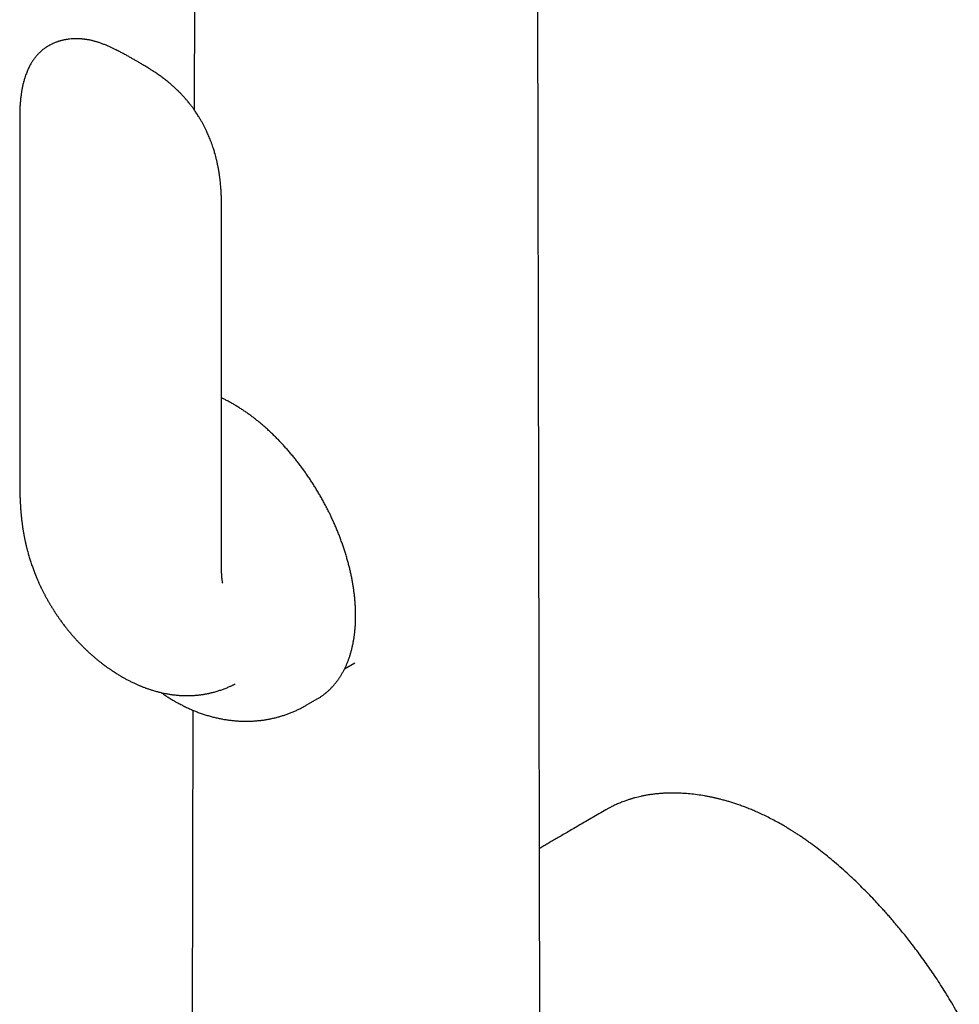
# Model space of a CAD drawing. Header units: millimetres. Extents: x 8 to 1012, y 12 to 1096.
# Tile 10 of 44: x 931 to 995, y 279 to 346. Entities that reach past the tile are written whole.
import ezdxf

# ---------------------------------------------------------------- set-up
doc = ezdxf.new("R2010")
doc.units = ezdxf.units.MM

msp = doc.modelspace()

# ---------------------------------------------------------------- linework, layer by layer
at = {"color": 7, "linetype": 'Continuous', "lineweight": 30}
for p, q in [((966.704, 271.874), (966.472, 380.397)), ((943.353, 376.234), (943.274, 339.537)), ((931.45, 339.049), (931.45, 314.471)), ((945.115, 308.694), (945.115, 333.272)), ((953.46, 301.691), (954.145, 302.086)), ((950.853, 299.219), (951.606, 299.654)), ((951.606, 299.654), (951.61, 299.656)), ((943.187, 298.887), (943.128, 271.052)), ((971.163, 292.146), (971.161, 292.144))]:
    msp.add_line(p, q, dxfattribs=at)
for points, knots in [([(945.115, 333.273), (945.115, 333.336), (945.115, 333.455), (945.111, 333.622), (945.107, 333.765), (945.102, 333.883), (945.097, 333.979), (945.093, 334.054), (945.089, 334.117), (945.085, 334.177), (945.081, 334.242), (945.076, 334.31), (945.067, 334.416), (945.054, 334.562), (945.037, 334.717), (945.022, 334.847), (945.009, 334.951), (944.995, 335.057), (944.979, 335.166), (944.962, 335.275), (944.946, 335.376), (944.932, 335.457), (944.921, 335.515), (944.913, 335.559), (944.905, 335.604), (944.894, 335.659), (944.879, 335.738), (944.858, 335.838), (944.833, 335.954), (944.8, 336.1), (944.758, 336.272), (944.708, 336.462), (944.66, 336.632), (944.614, 336.787), (944.566, 336.94), (944.511, 337.104), (944.448, 337.282), (944.382, 337.458), (944.314, 337.63), (944.249, 337.787), (944.185, 337.932), (944.127, 338.059), (944.062, 338.197), (943.986, 338.351), (943.896, 338.527), (943.799, 338.705), (943.71, 338.86), (943.63, 338.993), (943.562, 339.104), (943.489, 339.22), (943.413, 339.336), (943.338, 339.446), (943.272, 339.541), (943.209, 339.629), (943.143, 339.72), (943.073, 339.812), (943.006, 339.899), (942.937, 339.986), (942.864, 340.076), (942.795, 340.16), (942.734, 340.232), (942.674, 340.301), (942.607, 340.376), (942.542, 340.448), (942.484, 340.511), (942.429, 340.57), (942.371, 340.631), (942.31, 340.694), (942.245, 340.759), (942.167, 340.836), (942.078, 340.922), (941.987, 341.007), (941.906, 341.081), (941.827, 341.152), (941.737, 341.231), (941.626, 341.326), (941.505, 341.426), (941.378, 341.527), (941.259, 341.62), (941.14, 341.71), (941.023, 341.796), (940.91, 341.876), (940.792, 341.959), (940.662, 342.048), (940.527, 342.138), (940.402, 342.219), (940.288, 342.292), (940.175, 342.363), (940.051, 342.439), (939.925, 342.516), (939.805, 342.589), (939.692, 342.656), (939.58, 342.722), (939.447, 342.8), (939.286, 342.893), (939.095, 343.003), (938.892, 343.118), (938.718, 343.215), (938.576, 343.292), (938.47, 343.35), (938.364, 343.407), (938.266, 343.458), (938.186, 343.5), (938.125, 343.532), (938.08, 343.555), (938.037, 343.577), (937.986, 343.602), (937.913, 343.638), (937.825, 343.682), (937.73, 343.727), (937.641, 343.769), (937.548, 343.811), (937.45, 343.854), (937.35, 343.897), (937.25, 343.938), (937.146, 343.98), (937.038, 344.021), (936.932, 344.059), (936.832, 344.093), (936.733, 344.125), (936.636, 344.154), (936.546, 344.18), (936.469, 344.2), (936.391, 344.22), (936.302, 344.241), (936.2, 344.263), (936.096, 344.282), (936, 344.299), (935.913, 344.311), (935.835, 344.322), (935.757, 344.331), (935.677, 344.338), (935.59, 344.345), (935.492, 344.351), (935.346, 344.356), (935.159, 344.356), (934.938, 344.344), (934.765, 344.326), (934.635, 344.307), (934.547, 344.292), (934.463, 344.276), (934.376, 344.258), (934.288, 344.236), (934.205, 344.214), (934.133, 344.193), (934.07, 344.174), (933.999, 344.15), (933.911, 344.119), (933.816, 344.082), (933.731, 344.045), (933.654, 344.01), (933.58, 343.974), (933.508, 343.936), (933.446, 343.902), (933.388, 343.869), (933.328, 343.832), (933.27, 343.795), (933.216, 343.759), (933.161, 343.72), (933.097, 343.674), (933.032, 343.623), (932.971, 343.574), (932.914, 343.525), (932.85, 343.467), (932.784, 343.404), (932.72, 343.34), (932.66, 343.276), (932.598, 343.207), (932.537, 343.134), (932.482, 343.064), (932.429, 342.994), (932.373, 342.917), (932.315, 342.831), (932.26, 342.744), (932.196, 342.638), (932.127, 342.514), (932.059, 342.378), (932.002, 342.255), (931.951, 342.136), (931.9, 342.008), (931.84, 341.845), (931.777, 341.652), (931.715, 341.43), (931.661, 341.209), (931.621, 341.019), (931.593, 340.864), (931.573, 340.748), (931.556, 340.635), (931.539, 340.516), (931.523, 340.382), (931.507, 340.244), (931.495, 340.111), (931.484, 339.985), (931.475, 339.854), (931.467, 339.719), (931.461, 339.578), (931.456, 339.441), (931.453, 339.303), (931.451, 339.174), (931.451, 339.091), (931.451, 339.051)], [0, 0, 0, 0, 0.008252, 0.015383, 0.02144, 0.026457, 0.030465, 0.03355, 0.035942, 0.03847, 0.04117, 0.04404, 0.04705, 0.054434, 0.062198, 0.066317, 0.070557, 0.074913, 0.079384, 0.083964, 0.088301, 0.091755, 0.093848, 0.095412, 0.097099, 0.099347, 0.102149, 0.106636, 0.111455, 0.116175, 0.124363, 0.132208, 0.139104, 0.144903, 0.15089, 0.157563, 0.164757, 0.172456, 0.178952, 0.185702, 0.191706, 0.196799, 0.201405, 0.208823, 0.216141, 0.223538, 0.231558, 0.236109, 0.240941, 0.246086, 0.251449, 0.256594, 0.26097, 0.264451, 0.268784, 0.273655, 0.27751, 0.281204, 0.286225, 0.29068, 0.29359, 0.296907, 0.301243, 0.305014, 0.308056, 0.311099, 0.314372, 0.317846, 0.32129, 0.325086, 0.330554, 0.335904, 0.339719, 0.343683, 0.348594, 0.354058, 0.361295, 0.367607, 0.373857, 0.380204, 0.386135, 0.39187, 0.39796, 0.404721, 0.412309, 0.419166, 0.42442, 0.430449, 0.437111, 0.444093, 0.450326, 0.456185, 0.461982, 0.468062, 0.477194, 0.487259, 0.497783, 0.508459, 0.5137, 0.519001, 0.524367, 0.529287, 0.533398, 0.536052, 0.538194, 0.539956, 0.542345, 0.545578, 0.550535, 0.555103, 0.559184, 0.563535, 0.568577, 0.573479, 0.577823, 0.582761, 0.588247, 0.593346, 0.597843, 0.60234, 0.607464, 0.611686, 0.615048, 0.618332, 0.622689, 0.62761, 0.632507, 0.637153, 0.640874, 0.644383, 0.647877, 0.651463, 0.655202, 0.659524, 0.664475, 0.674636, 0.684172, 0.693407, 0.697378, 0.701322, 0.704977, 0.708478, 0.71262, 0.716853, 0.719748, 0.722308, 0.725414, 0.729446, 0.734514, 0.738654, 0.741524, 0.745545, 0.749465, 0.752137, 0.754877, 0.758327, 0.761422, 0.764017, 0.7669, 0.770339, 0.774478, 0.777762, 0.780712, 0.78445, 0.789333, 0.793102, 0.796692, 0.80122, 0.805703, 0.809632, 0.813297, 0.817758, 0.822756, 0.827463, 0.83185, 0.839821, 0.84699, 0.852802, 0.858464, 0.864805, 0.871701, 0.882269, 0.892881, 0.90326, 0.913408, 0.919307, 0.924603, 0.929368, 0.934687, 0.940899, 0.94741, 0.953354, 0.958711, 0.964359, 0.970906, 0.976703, 0.983008, 0.989086, 0.994755, 1, 1, 1, 1]), ([(951.61, 299.657), (951.64, 299.675), (951.723, 299.722), (951.854, 299.807), (952.003, 299.912), (952.148, 300.023), (952.289, 300.141), (952.426, 300.265), (952.558, 300.396), (952.685, 300.533), (952.808, 300.676), (952.927, 300.825), (953.04, 300.98), (953.149, 301.141), (953.253, 301.308), (953.352, 301.481), (953.446, 301.659), (953.534, 301.843), (953.618, 302.032), (953.696, 302.227), (953.769, 302.427), (953.836, 302.632), (953.898, 302.841), (953.954, 303.056), (954.005, 303.275), (954.05, 303.498), (954.089, 303.725), (954.123, 303.957), (954.151, 304.192), (954.173, 304.431), (954.19, 304.674), (954.201, 304.92), (954.207, 305.169), (954.206, 305.421), (954.2, 305.676), (954.189, 305.933), (954.171, 306.193), (954.149, 306.456), (954.12, 306.72), (954.086, 306.987), (954.047, 307.255), (954.002, 307.525), (953.952, 307.796), (953.896, 308.069), (953.835, 308.343), (953.768, 308.618), (953.697, 308.893), (953.62, 309.169), (953.538, 309.446), (953.451, 309.723), (953.359, 310), (953.262, 310.277), (953.16, 310.553), (953.053, 310.83), (952.942, 311.105), (952.826, 311.38), (952.705, 311.654), (952.579, 311.926), (952.45, 312.198), (952.316, 312.467), (952.177, 312.736), (952.035, 313.002), (951.888, 313.266), (951.738, 313.529), (951.583, 313.789), (951.425, 314.046), (951.263, 314.301), (951.097, 314.553), (950.928, 314.802), (950.756, 315.047), (950.58, 315.29), (950.401, 315.529), (950.219, 315.764), (950.034, 315.996), (949.847, 316.224), (949.656, 316.447), (949.463, 316.667), (949.268, 316.882), (949.07, 317.093), (948.87, 317.299), (948.667, 317.5), (948.463, 317.696), (948.257, 317.888), (948.049, 318.074), (947.84, 318.255), (947.629, 318.431), (947.417, 318.601), (947.203, 318.765), (946.989, 318.924), (946.773, 319.076), (946.557, 319.223), (946.34, 319.364), (946.122, 319.499), (945.904, 319.627), (945.685, 319.749), (945.467, 319.864), (945.277, 319.959), (945.159, 320.014), (945.115, 320.034)], [0, 0, 0, 0, 0.005854, 0.015995, 0.026137, 0.036285, 0.046442, 0.056613, 0.066801, 0.077009, 0.08724, 0.097496, 0.107778, 0.118088, 0.128425, 0.138789, 0.149181, 0.159598, 0.17004, 0.180504, 0.190989, 0.201493, 0.212014, 0.222549, 0.233097, 0.243656, 0.254223, 0.264798, 0.275378, 0.285962, 0.296549, 0.307139, 0.317729, 0.328318, 0.338908, 0.349495, 0.360081, 0.370665, 0.381247, 0.391826, 0.402402, 0.412975, 0.423546, 0.434113, 0.444678, 0.45524, 0.465799, 0.476356, 0.48691, 0.497462, 0.508011, 0.518558, 0.529104, 0.539647, 0.550189, 0.560729, 0.571268, 0.581806, 0.592342, 0.602878, 0.613414, 0.623948, 0.634483, 0.645017, 0.655552, 0.666086, 0.676621, 0.687156, 0.697692, 0.708229, 0.718767, 0.729306, 0.739847, 0.750389, 0.760932, 0.771478, 0.782026, 0.792576, 0.803128, 0.813683, 0.82424, 0.8348, 0.845363, 0.855929, 0.866499, 0.877071, 0.887647, 0.898225, 0.908807, 0.919392, 0.92998, 0.940571, 0.951164, 0.96176, 0.972357, 0.982956, 0.993556, 1, 1, 1, 1]), ([(931.451, 314.473), (931.451, 314.402), (931.451, 314.267), (931.452, 314.077), (931.455, 313.91), (931.457, 313.774), (931.46, 313.665), (931.462, 313.582), (931.464, 313.513), (931.466, 313.452), (931.468, 313.391), (931.47, 313.329), (931.474, 313.226), (931.48, 313.075), (931.489, 312.899), (931.499, 312.74), (931.507, 312.609), (931.515, 312.503), (931.521, 312.422), (931.527, 312.354), (931.533, 312.276), (931.542, 312.177), (931.552, 312.066), (931.564, 311.954), (931.574, 311.857), (931.584, 311.766), (931.596, 311.671), (931.608, 311.571), (931.62, 311.477), (931.632, 311.389), (931.645, 311.299), (931.658, 311.211), (931.671, 311.127), (931.685, 311.039), (931.7, 310.949), (931.715, 310.862), (931.73, 310.777), (931.747, 310.688), (931.764, 310.598), (931.78, 310.519), (931.796, 310.442), (931.814, 310.353), (931.834, 310.263), (931.852, 310.183), (931.866, 310.123), (931.878, 310.071), (931.891, 310.018), (931.907, 309.95), (931.928, 309.866), (931.953, 309.77), (931.982, 309.659), (932.016, 309.536), (932.055, 309.399), (932.096, 309.262), (932.139, 309.12), (932.184, 308.977), (932.233, 308.83), (932.282, 308.686), (932.331, 308.547), (932.381, 308.411), (932.433, 308.272), (932.487, 308.133), (932.54, 308.002), (932.589, 307.883), (932.63, 307.786), (932.665, 307.704), (932.698, 307.629), (932.735, 307.546), (932.776, 307.454), (932.817, 307.365), (932.854, 307.287), (932.886, 307.219), (932.917, 307.154), (932.954, 307.078), (932.997, 306.99), (933.045, 306.896), (933.088, 306.811), (933.126, 306.738), (933.162, 306.67), (933.203, 306.594), (933.252, 306.502), (933.306, 306.404), (933.359, 306.311), (933.403, 306.233), (933.442, 306.166), (933.478, 306.105), (933.515, 306.042), (933.555, 305.976), (933.594, 305.911), (933.63, 305.853), (933.667, 305.792), (933.713, 305.718), (933.766, 305.636), (933.817, 305.557), (933.861, 305.489), (933.9, 305.43), (933.937, 305.375), (933.978, 305.314), (934.025, 305.245), (934.077, 305.17), (934.127, 305.099), (934.182, 305.021), (934.248, 304.929), (934.316, 304.837), (934.376, 304.755), (934.437, 304.675), (934.506, 304.585), (934.578, 304.492), (934.672, 304.373), (934.782, 304.238), (934.917, 304.076), (935.047, 303.925), (935.183, 303.771), (935.318, 303.623), (935.462, 303.469), (935.602, 303.323), (935.752, 303.173), (935.893, 303.034), (936.046, 302.889), (936.197, 302.75), (936.361, 302.604), (936.515, 302.471), (936.676, 302.336), (936.806, 302.23), (936.918, 302.141), (937, 302.078), (937.086, 302.012), (937.182, 301.939), (937.282, 301.865), (937.38, 301.795), (937.463, 301.736), (937.537, 301.684), (937.607, 301.636), (937.677, 301.589), (937.741, 301.547), (937.796, 301.51), (937.854, 301.473), (937.972, 301.396), (938.14, 301.292), (938.354, 301.165), (938.55, 301.054), (938.751, 300.947), (938.955, 300.842), (939.16, 300.742), (939.328, 300.665), (939.457, 300.608), (939.551, 300.568), (939.639, 300.532), (939.725, 300.497), (939.818, 300.46), (939.912, 300.424), (939.999, 300.392), (940.087, 300.361), (940.179, 300.328), (940.273, 300.297), (940.365, 300.267), (940.458, 300.238), (940.578, 300.202), (940.737, 300.157), (940.919, 300.11), (941.113, 300.064), (941.281, 300.028), (941.429, 300), (941.548, 299.98), (941.655, 299.963), (941.76, 299.947), (941.866, 299.933), (941.979, 299.92), (942.088, 299.909), (942.17, 299.901), (942.229, 299.897), (942.275, 299.893), (942.333, 299.89), (942.4, 299.886), (942.465, 299.882), (942.52, 299.88), (942.572, 299.878), (942.633, 299.877), (942.702, 299.876), (942.767, 299.875), (942.821, 299.875), (942.87, 299.876), (942.923, 299.876), (942.989, 299.878), (943.066, 299.88), (943.156, 299.884), (943.246, 299.89), (943.325, 299.895), (943.391, 299.901), (943.449, 299.906), (943.513, 299.912), (943.591, 299.92), (943.675, 299.931), (943.752, 299.941), (943.815, 299.95), (943.869, 299.958), (943.929, 299.967), (944.001, 299.98), (944.085, 299.995), (944.171, 300.011), (944.25, 300.028), (944.333, 300.046), (944.422, 300.067), (944.522, 300.091), (944.632, 300.12), (944.754, 300.154), (944.883, 300.193), (945.011, 300.234), (945.134, 300.276), (945.253, 300.319), (945.372, 300.364), (945.494, 300.412), (945.609, 300.46), (945.708, 300.503), (945.795, 300.542), (945.871, 300.578), (945.943, 300.612), (945.999, 300.639), (946.033, 300.656), (946.046, 300.663)], [0, 0, 0, 0, 0.009974, 0.018971, 0.026905, 0.033707, 0.038524, 0.042476, 0.045559, 0.048376, 0.051258, 0.054205, 0.057218, 0.066033, 0.075709, 0.082242, 0.088711, 0.094457, 0.097361, 0.10032, 0.104033, 0.108518, 0.114475, 0.119873, 0.124466, 0.128384, 0.132869, 0.138006, 0.14259, 0.146214, 0.150592, 0.155369, 0.158772, 0.16258, 0.167758, 0.171614, 0.174982, 0.179758, 0.184159, 0.187662, 0.19094, 0.194846, 0.200159, 0.203506, 0.206093, 0.208434, 0.210791, 0.213465, 0.217769, 0.22232, 0.226661, 0.233057, 0.239068, 0.24529, 0.251633, 0.258095, 0.264687, 0.271422, 0.277367, 0.283442, 0.28966, 0.296063, 0.302037, 0.307234, 0.312042, 0.315005, 0.318291, 0.321995, 0.326248, 0.330539, 0.33392, 0.336816, 0.339572, 0.342708, 0.347017, 0.351394, 0.355392, 0.358436, 0.361359, 0.364709, 0.368763, 0.373751, 0.378121, 0.38153, 0.384466, 0.387303, 0.389959, 0.393199, 0.396398, 0.39889, 0.401379, 0.404876, 0.40915, 0.412909, 0.416038, 0.418761, 0.421225, 0.423875, 0.42734, 0.431208, 0.434514, 0.437624, 0.442545, 0.447774, 0.451173, 0.454515, 0.459669, 0.464537, 0.468429, 0.47758, 0.485118, 0.493401, 0.50111, 0.509548, 0.517223, 0.526152, 0.53372, 0.542608, 0.54991, 0.559016, 0.567271, 0.576485, 0.583698, 0.592724, 0.596991, 0.60105, 0.605426, 0.610296, 0.615747, 0.620791, 0.625059, 0.628346, 0.631906, 0.635632, 0.638806, 0.641298, 0.643929, 0.647297, 0.658855, 0.668535, 0.678408, 0.687111, 0.697121, 0.707338, 0.715904, 0.720445, 0.725201, 0.728852, 0.732495, 0.737064, 0.741499, 0.745243, 0.748881, 0.753342, 0.757696, 0.761513, 0.76557, 0.770051, 0.777494, 0.786587, 0.793987, 0.802746, 0.808378, 0.813039, 0.818048, 0.822032, 0.826413, 0.831562, 0.836233, 0.84016, 0.841937, 0.843607, 0.845981, 0.849116, 0.851992, 0.854124, 0.855927, 0.858499, 0.861666, 0.864479, 0.866572, 0.868274, 0.870515, 0.873143, 0.876297, 0.88005, 0.884099, 0.887318, 0.889788, 0.892114, 0.894421, 0.89764, 0.901547, 0.904713, 0.907013, 0.909155, 0.911329, 0.914264, 0.917925, 0.921533, 0.924798, 0.927758, 0.93173, 0.935536, 0.939997, 0.94518, 0.950594, 0.955854, 0.961101, 0.965873, 0.970827, 0.97616, 0.981286, 0.985628, 0.988838, 0.99254, 0.995588, 0.99818, 1, 1, 1, 1]), ([(945.203, 307.486), (945.203, 307.486), (945.203, 307.484), (945.201, 307.492), (945.198, 307.509), (945.193, 307.534), (945.187, 307.568), (945.18, 307.611), (945.173, 307.662), (945.167, 307.713), (945.161, 307.76), (945.156, 307.808), (945.15, 307.861), (945.145, 307.919), (945.14, 307.978), (945.137, 308.031), (945.134, 308.076), (945.131, 308.124), (945.128, 308.181), (945.125, 308.237), (945.123, 308.283), (945.122, 308.319), (945.121, 308.353), (945.119, 308.392), (945.118, 308.443), (945.117, 308.511), (945.115, 308.597), (945.115, 308.66), (945.115, 308.695)], [0, 0, 0, 0, 0.001462, 0.048406, 0.091676, 0.131586, 0.172966, 0.223729, 0.276525, 0.323473, 0.360837, 0.400579, 0.438855, 0.482828, 0.530776, 0.570146, 0.598371, 0.627597, 0.669451, 0.713718, 0.740714, 0.761858, 0.783338, 0.806228, 0.836906, 0.879676, 0.934206, 1, 1, 1, 1]), ([(941.035, 300.083), (941.069, 300.059), (941.185, 299.976), (941.387, 299.842), (941.634, 299.685), (941.817, 299.576), (941.914, 299.519), (941.932, 299.509)], [0, 0, 0, 0, 0.116943, 0.398856, 0.680355, 0.942468, 1, 1, 1, 1]), ([(941.932, 299.509), (941.987, 299.477), (942.128, 299.397), (942.357, 299.274), (942.619, 299.142), (942.882, 299.018), (943.147, 298.901), (943.414, 298.793), (943.68, 298.693), (943.948, 298.602), (944.216, 298.519), (944.484, 298.444), (944.752, 298.377), (945.019, 298.319), (945.287, 298.269), (945.553, 298.228), (945.819, 298.194), (946.084, 298.169), (946.348, 298.152), (946.611, 298.142), (946.872, 298.141), (947.132, 298.148), (947.391, 298.163), (947.647, 298.185), (947.902, 298.215), (948.154, 298.253), (948.404, 298.299), (948.652, 298.352), (948.898, 298.413), (949.14, 298.481), (949.38, 298.557), (949.616, 298.639), (949.849, 298.729), (950.079, 298.826), (950.306, 298.93), (950.528, 299.041), (950.711, 299.137), (950.818, 299.2), (950.853, 299.22)], [0, 0, 0, 0, 0.020316, 0.051655, 0.082931, 0.114047, 0.144981, 0.175718, 0.206245, 0.236553, 0.266634, 0.296486, 0.326109, 0.355504, 0.384675, 0.413629, 0.442371, 0.470912, 0.499258, 0.52742, 0.555406, 0.583228, 0.610894, 0.638414, 0.665797, 0.693054, 0.720192, 0.747221, 0.77415, 0.800987, 0.82774, 0.854417, 0.881026, 0.907576, 0.934072, 0.960524, 0.986938, 1, 1, 1, 1]), ([(983.132, 291.104), (982.996, 291.181), (982.73, 291.332), (982.338, 291.539), (981.962, 291.727), (981.603, 291.897), (981.259, 292.05), (980.931, 292.187), (980.619, 292.311), (980.319, 292.423), (980.03, 292.524), (979.753, 292.615), (979.493, 292.695), (979.279, 292.758), (979.107, 292.805), (978.978, 292.839), (978.863, 292.869), (978.761, 292.894), (978.674, 292.915), (978.6, 292.932), (978.532, 292.948), (978.463, 292.963), (978.385, 292.98), (978.296, 292.999), (978.197, 293.02), (978.087, 293.041), (977.969, 293.064), (977.718, 293.109), (977.343, 293.167), (976.852, 293.224), (976.371, 293.261), (976.018, 293.275), (975.786, 293.278), (975.674, 293.278), (975.564, 293.277), (975.461, 293.276), (975.368, 293.273), (975.287, 293.271), (975.219, 293.268), (975.162, 293.265), (975.109, 293.263), (975.05, 293.259), (974.977, 293.255), (974.886, 293.249), (974.778, 293.24), (974.654, 293.229), (974.52, 293.215), (974.387, 293.199), (974.247, 293.181), (974.106, 293.161), (973.964, 293.138), (973.837, 293.115), (973.723, 293.093), (973.623, 293.073), (973.431, 293.032), (973.243, 292.987), (973.055, 292.936), (972.96, 292.909), (972.865, 292.881), (972.767, 292.851), (972.664, 292.817), (972.551, 292.779), (972.425, 292.735), (972.287, 292.683), (972.148, 292.628), (972.01, 292.571), (971.878, 292.513), (971.747, 292.453), (971.624, 292.393), (971.512, 292.337), (971.411, 292.284), (971.32, 292.235), (971.238, 292.19), (971.186, 292.161), (971.162, 292.147)], [0, 0, 0, 0, 0.031021, 0.060848, 0.089491, 0.116957, 0.143251, 0.168377, 0.192337, 0.215134, 0.237896, 0.259367, 0.279547, 0.298436, 0.30959, 0.319744, 0.328813, 0.336794, 0.343689, 0.349496, 0.354324, 0.359608, 0.365791, 0.372875, 0.380709, 0.389411, 0.398982, 0.409029, 0.449406, 0.489128, 0.528349, 0.567591, 0.576956, 0.586324, 0.595695, 0.604601, 0.612487, 0.619238, 0.625003, 0.629783, 0.633807, 0.638536, 0.644779, 0.652535, 0.661805, 0.672588, 0.68466, 0.696387, 0.70744, 0.721132, 0.733626, 0.744924, 0.755026, 0.763932, 0.771687, 0.806421, 0.815162, 0.823981, 0.832931, 0.84201, 0.851643, 0.86243, 0.874549, 0.888001, 0.902788, 0.915579, 0.929224, 0.942686, 0.955051, 0.96632, 0.976321, 0.985267, 0.993159, 1, 1, 1, 1]), ([(971.16, 292.146), (971.002, 292.055), (970.694, 291.877), (970.241, 291.614), (969.806, 291.362), (969.391, 291.12), (968.996, 290.89), (968.623, 290.672), (968.269, 290.466), (967.934, 290.27), (967.615, 290.083), (967.313, 289.905), (967.027, 289.737), (966.813, 289.612), (966.695, 289.543), (966.667, 289.526)], [0, 0, 0, 0, 0.104862, 0.205575, 0.302137, 0.394549, 0.482811, 0.565457, 0.6441, 0.718739, 0.789374, 0.857324, 0.921104, 0.980716, 1, 1, 1, 1]), ([(995.094, 278.174), (994.981, 278.375), (994.759, 278.77), (994.419, 279.345), (994.083, 279.892), (993.751, 280.413), (993.425, 280.908), (993.106, 281.377), (992.785, 281.835), (992.464, 282.28), (992.143, 282.711), (991.836, 283.113), (991.542, 283.488), (991.257, 283.842), (990.984, 284.176), (990.722, 284.488), (990.478, 284.772), (990.246, 285.038), (990.019, 285.294), (989.743, 285.599), (989.415, 285.954), (989.031, 286.357), (988.622, 286.774), (988.187, 287.202), (987.725, 287.64), (987.251, 288.073), (986.77, 288.494), (986.289, 288.898), (985.814, 289.279), (985.42, 289.58), (985.106, 289.812), (984.871, 289.982), (984.638, 290.146), (984.409, 290.303), (984.187, 290.451), (983.986, 290.583), (983.807, 290.697), (983.649, 290.796), (983.521, 290.874), (983.419, 290.935), (983.334, 290.986), (983.239, 291.042), (983.169, 291.083), (983.132, 291.104)], [0, 0, 0, 0, 0.0366014, 0.0718967, 0.1058971, 0.1386107, 0.1700431, 0.2001983, 0.2290784, 0.2593752, 0.288131, 0.3153457, 0.3410182, 0.3651474, 0.3890509, 0.4112151, 0.4316386, 0.4504427, 0.4690978, 0.4880326, 0.5183517, 0.5493592, 0.5810526, 0.6164066, 0.6525717, 0.6895465, 0.7269878, 0.7637655, 0.7997941, 0.8350783, 0.852904, 0.8705361, 0.8879752, 0.9052226, 0.921971, 0.9375321, 0.9502219, 0.9619712, 0.9727791, 0.9787069, 0.9846297, 0.9916932, 1, 1, 1, 1])]:
    msp.add_open_spline(points, degree=3, knots=knots, dxfattribs=at)

doc.saveas('drawing.dxf')
